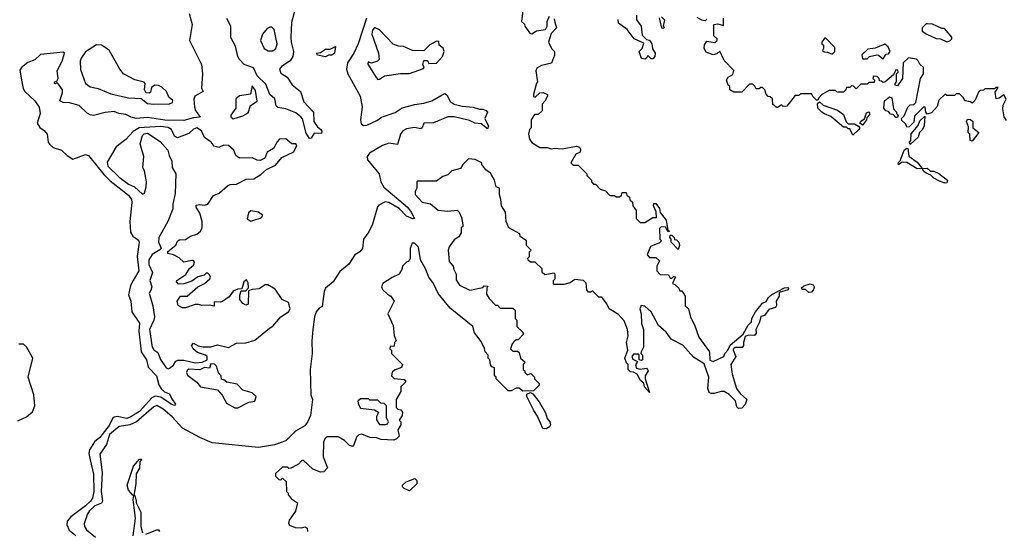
# Model space of a CAD drawing. Extents: x 2472589 to 2662339, y 701009 to 849030.
# Tile 82 of 256: x 2592171 to 2598368, y 731755 to 734976. Entities that reach past the tile are written whole.
import ezdxf

# ---------------------------------------------------------------- set-up
doc = ezdxf.new("R2010")
doc.units = 0

msp = doc.modelspace()

# ---------------------------------------------------------------- linework, layer by layer
at = {"layer": '0CON05XD'}
for points in [[(2593237.2, 735015), (2593256.2, 734945), (2593239.2, 734845), (2593315.3, 734695), (2593321.9, 734635), (2593315.5, 734545.5), (2593326.7, 734525), (2593272.5, 734495), (2593266.1, 734475), (2593271.1, 734425), (2593277.1, 734405), (2593306.9, 734363.1), (2593265, 734358.5), (2593205, 734340.9), (2593085, 734344.4), (2592975, 734360.4), (2592905, 734354.2), (2592872, 734362), (2592838.9, 734378.9), (2592795, 734385.4), (2592765, 734397.3), (2592708.1, 734391.9), (2592635, 734373.8), (2592615, 734377.5), (2592595, 734388.6), (2592545, 734436.4), (2592485, 734452), (2592443.9, 734453.9), (2592423.3, 734465), (2592440, 734515), (2592440, 734535), (2592415, 734570), (2592405, 734580), (2592397, 734573), (2592390, 734575), (2592390, 734585), (2592405, 734590), (2592412.5, 734605), (2592406.2, 734655), (2592439.4, 734715), (2592453.3, 734765), (2592445, 734771.2), (2592302.5, 734757.5), (2592266, 734724), (2592222.7, 734707.3), (2592183.5, 734675), (2592171.9, 734658.1), (2592185.5, 734584.5), (2592192.9, 734542.9), (2592203.3, 734523.3), (2592265.6, 734465), (2592294.4, 734425), (2592299.1, 734385), (2592281.2, 734325), (2592297.4, 734297.4), (2592325, 734278.5), (2592343.9, 734255), (2592350.4, 734205), (2592360.3, 734190.3), (2592382.6, 734172.6), (2592434.3, 734155), (2592470.3, 734120.3), (2592505, 734097.9), (2592585, 734127.8), (2592605, 734121.9), (2592701, 734001), (2592741.3, 733961.3), (2592855, 733870.9), (2592874.6, 733845), (2592877.5, 733825), (2592864.7, 733705), (2592867.9, 733637.9), (2592882.9, 733612.9), (2592918.5, 733588.5), (2592922.2, 733575), (2592910.5, 733485), (2592920, 733395), (2592884.7, 733335.3), (2592867.6, 733302.4), (2592856.7, 733245), (2592870, 733205), (2592877, 733137), (2592924.4, 733065), (2592920.5, 733015), (2592936, 732885), (2592970, 732835), (2592978.8, 732788.8), (2593032, 732735), (2593046.8, 732676.8), (2593061.3, 732651.3), (2593082.8, 732632.8), (2593115, 732620), (2593128.3, 732588.3), (2593152, 732555), (2593145, 732548), (2593125, 732555.5), (2593058.8, 732598.8), (2593023.9, 732606.1), (2593003.7, 732596.3), (2592925, 732510.3), (2592870.5, 732475), (2592845, 732466.5), (2592785, 732479.1), (2592765, 732474.6), (2592754.3, 732465.7), (2592735, 732420.8), (2592675.4, 732345), (2592641.5, 732318.5), (2592611.1, 732268.9), (2592605.9, 732245), (2592614.3, 732204.3), (2592635.9, 732115), (2592638.1, 732005), (2592630, 731965), (2592617.7, 731945), (2592585, 731915.4), (2592492.8, 731847.2), (2592470.9, 731819.1), (2592467, 731797), (2592482.2, 731762.2), (2592525, 731729.5)], [(2593910.8, 735065), (2593881.1, 734958.9), (2593878.1, 734865), (2593879.2, 734835), (2593894.3, 734775.7), (2593889.2, 734745), (2593872.9, 734717.1), (2593818.8, 734681.2), (2593806.7, 734665), (2593815, 734639.2), (2593855.3, 734615.3), (2593886.4, 734566.4), (2593938.8, 734525), (2593959.1, 734459.1), (2594019.4, 734395), (2594022.5, 734335), (2594045, 734301.2), (2594066.7, 734285), (2594072.5, 734275), (2594070, 734260), (2594025, 734262.5), (2594005, 734230), (2593995, 734227.5), (2593975, 734261.2), (2593951.5, 734351.5), (2593941.4, 734365), (2593909.6, 734389.6), (2593845.4, 734415.4), (2593795, 734422.5), (2593785, 734433.3), (2593777, 734477), (2593744.6, 734505), (2593719.8, 734569.8), (2593665, 734622.1), (2593643.5, 734673.5), (2593584.5, 734695), (2593554.7, 734725), (2593543.8, 734745), (2593529.1, 734809.1), (2593499.7, 734865), (2593500.8, 734935), (2593475, 734984)], [(2595337.5, 735035), (2595330, 734965), (2595348.3, 734948.3), (2595350, 734935), (2595381.7, 734891.7), (2595395, 734887.5), (2595423.6, 734906.4), (2595480, 734915), (2595490, 734935), (2595490, 734965), (2595505, 734997.5)], [(2594353.5, 734986.5), (2594301.8, 734825), (2594274.7, 734765), (2594234.6, 734705), (2594227.9, 734665), (2594236.2, 734636.2), (2594313.1, 734495), (2594327.3, 734425), (2594316.5, 734345), (2594320.3, 734320.3), (2594335, 734310.6), (2594355, 734311.8), (2594419.2, 734340.8), (2594447.6, 734362.4), (2594535, 734392.5), (2594578, 734422), (2594657.4, 734442.6), (2594715, 734450), (2594765, 734466.4), (2594845, 734512), (2594860.7, 734500.7), (2594880.7, 734460.7), (2594904.6, 734444.6), (2594955, 734431.1), (2595025, 734425.6), (2595065, 734412), (2595085, 734412.5), (2595107.5, 734405), (2595116.2, 734395), (2595098.8, 734355), (2595122.5, 734305), (2595115, 734290), (2595075, 734321.2), (2595035, 734324.4), (2595002.5, 734342.5), (2594905.4, 734365.4), (2594865, 734364), (2594775, 734327.3), (2594715, 734323.8), (2594704, 734296), (2594695, 734290), (2594655, 734297.9), (2594605, 734290), (2594583.1, 734276.9), (2594567.5, 734255), (2594549.4, 734190.6), (2594495, 734198.2), (2594454.4, 734185), (2594373.1, 734135), (2594357.1, 734115), (2594359.4, 734095), (2594434.3, 734005), (2594443.6, 733955), (2594462.2, 733922.2), (2594611.5, 733795), (2594635.6, 733765), (2594655.9, 733724.1), (2594645, 733722), (2594605, 733740), (2594558.3, 733788.3), (2594495, 733826), (2594471.4, 733828.6), (2594430.9, 733809.1), (2594422.2, 733797.8), (2594390.8, 733689.2), (2594368.8, 733641.2), (2594335.8, 733595), (2594328.5, 733535), (2594311.4, 733515), (2594280, 733495), (2594242.8, 733437.2), (2594185, 733390.8), (2594143.7, 733326.3), (2594095.8, 733285), (2594087.1, 733265), (2594075, 733170), (2594055, 733160), (2594037, 733137), (2594026.7, 733105), (2594016.5, 733025), (2594010, 732955), (2594011.8, 732875), (2593999.1, 732775), (2594003.3, 732615), (2594013.3, 732585), (2594001.1, 732485), (2593985, 732446), (2593965, 732420), (2593906.7, 732385), (2593845.4, 732324.6), (2593775, 732300), (2593675, 732282.5), (2593383, 732313), (2593305.5, 732345.5), (2593195, 732404.2), (2593131.4, 732475), (2593073.1, 732525), (2593033.2, 732546.8), (2593015, 732539.6), (2592905.6, 732444.4), (2592864.3, 732425.7), (2592798, 732415), (2592736.5, 732365), (2592717.6, 732302.4), (2592675, 732240), (2592689.6, 732125), (2592683.3, 732005), (2592691.5, 731945), (2592686.5, 731933.5), (2592645, 731916), (2592609.7, 731885), (2592596.9, 731865), (2592577.8, 731805), (2592579.5, 731785), (2592590.6, 731765), (2592648.6, 731718.6)], [(2595535, 734982.5), (2595539.3, 734960.7), (2595550, 734925), (2595515, 734890), (2595500, 734835), (2595517.5, 734795), (2595536.7, 734775), (2595536.4, 734753.6), (2595518.3, 734701.7), (2595455, 734687.5), (2595425, 734670), (2595420, 734655), (2595430, 734585), (2595423, 734577), (2595404.3, 734505), (2595405, 734493.3), (2595415, 734488.8), (2595444.3, 734515.7), (2595465, 734517.1), (2595492.5, 734505), (2595492.5, 734495), (2595477, 734463), (2595460, 734445), (2595458.3, 734401.7), (2595435, 734380), (2595411.7, 734378.3), (2595390, 734345), (2595390, 734295), (2595380, 734285), (2595372.5, 734255), (2595380, 734225), (2595395, 734202.5), (2595445, 734172.5), (2595491.7, 734171.7), (2595515, 734162.5), (2595535, 734167.5), (2595585, 734162.5), (2595675, 734180), (2595693.6, 734173.6), (2595700.7, 734160.7), (2595697.5, 734142.5), (2595670.7, 734129.3), (2595640, 734075), (2595655, 734060), (2595685, 734060), (2595740, 734005), (2595740, 733995), (2595770, 733965), (2595770, 733955), (2595781.7, 733941.7), (2595795, 733940), (2595825, 733910), (2595858.3, 733898.3), (2595885, 733870), (2595915, 733870), (2595925, 733860), (2595945, 733860), (2595958.3, 733871.7), (2595961.7, 733888.3), (2595988.3, 733888.3), (2595991.7, 733871.7), (2596008.3, 733858.3), (2596011.7, 733841.7), (2596028.3, 733828.3), (2596030, 733805), (2596050, 733775), (2596050, 733725), (2596075, 733700), (2596105, 733700), (2596155, 733730), (2596178.3, 733731.7), (2596177, 733767), (2596160, 733805), (2596161.7, 733818.3), (2596175, 733820), (2596197, 733787), (2596202.5, 733762.5), (2596240, 733715), (2596250, 733650), (2596260, 733645), (2596251.7, 733641.7), (2596235, 733670), (2596208.3, 733671.7), (2596198.3, 733661.7), (2596200, 733595), (2596210, 733585), (2596198.3, 733571.7), (2596141.7, 733548.3), (2596120, 733495), (2596135, 733480), (2596175, 733480), (2596198.3, 733458.3), (2596180, 733425), (2596180, 733395), (2596201.7, 733371.7), (2596255, 733370), (2596265, 733350), (2596275, 733350), (2596285, 733360), (2596298.3, 733358.3), (2596280, 733315), (2596295, 733310), (2596320, 733285), (2596325, 733270), (2596338.3, 733268.3), (2596360, 733235), (2596360, 733175), (2596380, 733155), (2596393, 733103), (2596417.5, 733055), (2596445, 732977.5), (2596512, 732885), (2596513.6, 732833.6), (2596536.1, 732823.9), (2596602.5, 732855), (2596608, 732875), (2596628, 732895), (2596643.2, 732926.8), (2596723.8, 732996.2), (2596755, 733052.5), (2596776, 733074), (2596778.8, 733095), (2596802.1, 733137.9), (2596845, 733192.5), (2596868, 733202), (2596882.7, 733227.3), (2596904.2, 733245.8), (2596985, 733287.5), (2597005, 733290), (2597010, 733285), (2597007.5, 733275), (2596951.7, 733258.3), (2596950, 733235), (2596931.2, 733205), (2596933, 733177), (2596927.5, 733165), (2596885, 733152.5), (2596857.5, 733115), (2596835, 733107.5), (2596827.7, 733072.3), (2596803.6, 733026.4), (2596806.4, 733003.6), (2596795, 732987.5), (2596755, 732990), (2596737.5, 732982.5), (2596726, 732945), (2596726.2, 732925), (2596717.5, 732912.5), (2596675, 732912.9), (2596664.3, 732905.7), (2596662, 732895), (2596678, 732855), (2596646.2, 732805), (2596654, 732745), (2596681.2, 732655), (2596705, 732622.5), (2596747.5, 732585), (2596737, 732553), (2596715, 732530), (2596695, 732527.5), (2596685, 732540), (2596676.4, 732576.4), (2596635.8, 732615.8), (2596605, 732636.2), (2596585, 732636.2), (2596542.3, 732622.3), (2596522.5, 732622.5), (2596510, 732630), (2596501.4, 732655), (2596507.5, 732725), (2596479.2, 732809.2), (2596410.7, 732850.7), (2596345, 732926.7), (2596270, 732965), (2596239.3, 733009.3), (2596191.7, 733051.7), (2596145, 733136.7), (2596105, 733172.5), (2596083, 733177), (2596073.8, 733155), (2596081.2, 733125), (2596084.1, 733064.1), (2596096.7, 733025), (2596097.5, 732915), (2596082.5, 732885), (2596080, 732875), (2596085, 732870)], [(2596052.5, 735005), (2596053.3, 734975), (2596081.2, 734935), (2596088.3, 734878.3), (2596115, 734852.5), (2596135, 734847.5), (2596150, 734825), (2596153.6, 734793.6), (2596170, 734765), (2596167.5, 734745), (2596155, 734730), (2596145, 734730), (2596125, 734750), (2596116.7, 734733.3), (2596105, 734727.5), (2596085, 734732.5), (2596070, 734775), (2596087.5, 734795), (2596098.3, 734828.3), (2596037.5, 734855), (2595993.3, 734915), (2595940, 734955), (2595937, 734977)], [(2596210, 734995), (2596230, 734975), (2596220, 734935), (2596227, 734927), (2596225, 734920), (2596213, 734923), (2596198.3, 734988.3)], [(2596495, 734980), (2596485, 734970), (2596463, 734973), (2596435, 734990)], [(2598365, 734503.3), (2598335, 734481.2), (2598317, 734477), (2598310.5, 734519.5), (2598328.3, 734548.3), (2598315, 734550), (2598305, 734540), (2598245, 734540), (2598237, 734533), (2598215, 734530), (2598205, 734520), (2598185, 734470), (2598165, 734450), (2598155, 734460), (2598120, 734465), (2598110, 734485), (2598085, 734510), (2598065, 734510), (2598055, 734500), (2598005, 734500), (2597995, 734507.5), (2597955, 734470), (2597945, 734430), (2597909.3, 734390.7), (2597881.7, 734381.7), (2597873, 734393), (2597870, 734425), (2597861.7, 734428.3), (2597801.7, 734368.3), (2597798.3, 734331.7), (2597768.3, 734301.7), (2597755, 734300), (2597748.3, 734318.3), (2597721.7, 734341.7), (2597720, 734355), (2597738.3, 734371.7), (2597760, 734425), (2597775, 734440), (2597798.3, 734441.7), (2597810, 734455), (2597840, 734605), (2597860, 734635), (2597860, 734675), (2597836, 734696), (2597825, 734717.5), (2597815, 734727.5), (2597765, 734736.7), (2597730, 734705), (2597727.5, 734605), (2597695, 734560), (2597680, 734565), (2597680, 734575), (2597690, 734585), (2597690, 734635), (2597700, 734645), (2597698.3, 734658.3), (2597685, 734660), (2597670, 734630), (2597615, 734582.5), (2597605, 734580), (2597595, 734590), (2597581.7, 734591.7), (2597580, 734605), (2597568.3, 734618.3), (2597545, 734620), (2597540, 734605), (2597550, 734595), (2597548.3, 734581.7), (2597515, 734580), (2597505, 734570), (2597465, 734570), (2597435, 734540), (2597418.3, 734558.3), (2597405, 734560), (2597395, 734550), (2597375, 734550), (2597370, 734535), (2597355, 734520), (2597315, 734520), (2597305, 734530), (2597265, 734530), (2597220, 734505), (2597200, 734485), (2597195, 734470), (2597185, 734470), (2597165, 734490), (2597155, 734510), (2597085, 734510), (2597075, 734500), (2597051.7, 734498.3), (2596998.3, 734431.7), (2596975, 734430), (2596965, 734440), (2596938.3, 734421.7), (2596911.7, 734441.7), (2596908.3, 734478.3), (2596895, 734490), (2596881.7, 734491.7), (2596868.3, 734508.3), (2596860, 734535), (2596845, 734550), (2596835, 734550), (2596825, 734540), (2596805, 734540), (2596798.3, 734558.3), (2596785, 734570), (2596765, 734570), (2596715, 734520), (2596665, 734520), (2596640, 734535), (2596640, 734555), (2596630, 734565), (2596620, 734595), (2596630, 734615), (2596659.3, 734630.7), (2596666.1, 734656.1), (2596605, 734720), (2596578.3, 734778.3), (2596557.7, 734762.3), (2596535, 734756), (2596491.2, 734771.2), (2596478.8, 734795), (2596481.2, 734818.8), (2596495, 734840), (2596545, 734833.3), (2596560, 734845), (2596560, 734855), (2596540, 734875), (2596540, 734945), (2596565, 734950), (2596600, 734940), (2596600, 734985)], [(2598005, 734837.5), (2598025, 734842.5), (2598036.7, 734855), (2598037, 734867), (2597991.7, 734921.7), (2597975, 734920), (2597915, 734947.5), (2597885, 734950), (2597875, 734950), (2597850, 734925), (2597850, 734905), (2597880, 734885), (2597938.3, 734858.3), (2597966.4, 734856.4), (2598005, 734837.5)], [(2593765, 734779.2), (2593782.5, 734795), (2593791.9, 734825), (2593772, 734915), (2593758.3, 734928.3), (2593745, 734930), (2593728.5, 734921.5), (2593700, 734885), (2593685.6, 734845), (2593709.2, 734795), (2593735, 734780.6), (2593765, 734779.2)], [(2594425, 734600), (2594435, 734602.5), (2594467, 734623), (2594567, 734637), (2594625, 734637.5), (2594711.7, 734668.3), (2594717.5, 734675), (2594707.5, 734695), (2594715, 734720), (2594738.3, 734718.3), (2594745, 734700), (2594795, 734703.3), (2594832.5, 734745), (2594842.5, 734775), (2594837, 734797), (2594810, 734815), (2594808.3, 734838.3), (2594795, 734840), (2594752.7, 734817.3), (2594715, 734780), (2594643, 734783), (2594587, 734807), (2594555, 734810), (2594521.7, 734821.7), (2594435, 734912.5), (2594403.2, 734926.8), (2594390.7, 734909.3), (2594387.8, 734885), (2594430, 734765), (2594433.3, 734725), (2594423.9, 734716.1), (2594385, 734702.5), (2594365, 734710), (2594363, 734697), (2594415, 734612.5), (2594425, 734600)], [(2597285, 734760), (2597300, 734775), (2597301.7, 734801.7), (2597245, 734860), (2597235, 734860), (2597220, 734835), (2597220, 734825), (2597230, 734815), (2597230, 734795), (2597223, 734783), (2597233.6, 734773.6), (2597255, 734772.5), (2597285, 734760)], [(2597605, 734730), (2597621.7, 734758.3), (2597638.3, 734761.7), (2597650, 734775), (2597637.5, 734805), (2597615, 734822.5), (2597555, 734796.7), (2597509.3, 734790.7), (2597470, 734755), (2597475, 734730), (2597505, 734730), (2597520, 734745), (2597565, 734754), (2597575, 734753.3), (2597605, 734730)], [(2593015, 734444), (2593115, 734446.2), (2593133.3, 734455), (2593135, 734466.7), (2593109.5, 734489.5), (2593095, 734524.2), (2593065, 734551.9), (2593045, 734562.9), (2593022.5, 734565), (2593001.7, 734548.3), (2592995, 734520), (2592985, 734513.3), (2592966.4, 734516.4), (2592956.2, 734535), (2592961.2, 734575), (2592955, 734583.3), (2592895, 734597.8), (2592825, 734634.4), (2592800.4, 734665), (2592733.3, 734785), (2592685, 734816.7), (2592655, 734818.1), (2592585, 734774.2), (2592558.6, 734735), (2592552, 734715), (2592553.1, 734663.1), (2592585, 734573.8), (2592615, 734554), (2592665, 734542.9), (2592745, 734510.5), (2592855, 734484.4), (2592935, 734480), (2592975, 734448.8), (2593015, 734444)], [(2594095, 734743.3), (2594045, 734753.8), (2594040, 734765), (2594065, 734770), (2594095, 734790), (2594125, 734790), (2594158.3, 734808.3), (2594152.5, 734765), (2594135, 734752.5), (2594115, 734752.5), (2594095, 734743.3)], [(2593515, 734352.5), (2593575, 734370), (2593610, 734390), (2593623.3, 734435), (2593665.7, 734464.3), (2593655, 734530), (2593635, 734560), (2593623.3, 734506.7), (2593555, 734496.2), (2593531.7, 734478.3), (2593531.7, 734418.3), (2593500, 734375), (2593500, 734365), (2593515, 734352.5)], [(2597415, 734250), (2597395, 734290), (2597385, 734290), (2597375, 734300), (2597355, 734300), (2597275, 734367.5), (2597235, 734382.5), (2597220, 734395), (2597195, 734420), (2597191.7, 734448.3), (2597205, 734460), (2597228.3, 734438.3), (2597317, 734407), (2597355, 734380), (2597373, 734333), (2597385, 734320), (2597425, 734320), (2597450, 734305), (2597457.5, 734295), (2597452.5, 734285), (2597415, 734250)], [(2597695, 734360), (2597685, 734360), (2597668.3, 734378.3), (2597651.7, 734381.7), (2597638.3, 734398.3), (2597621.7, 734401.7), (2597608.3, 734418.3), (2597612.5, 734465), (2597645, 734490), (2597660, 734485), (2597670, 734415), (2597690, 734395), (2597690, 734385), (2597700, 734375), (2597695, 734360)], [(2598381.7, 734341.7), (2598367.5, 734365), (2598358, 734415), (2598361.2, 734438.8), (2598378.8, 734475), (2598365, 734503.3)], [(2597475, 734312.5), (2597457.5, 734325), (2597463.6, 734336.4), (2597488.3, 734351.7), (2597500.7, 734389.3), (2597517, 734397), (2597521.7, 734378.3), (2597501.7, 734358.3), (2597500, 734345), (2597475, 734312.5)], [(2597775, 734190), (2597770, 734205), (2597780, 734215), (2597781.7, 734258.3), (2597825, 734310), (2597835, 734340), (2597868.3, 734368.3), (2597863, 734307), (2597852.5, 734285), (2597833, 734267), (2597825, 734237.5), (2597775, 734190)], [(2598165, 734212.5), (2598152.5, 734215), (2598150, 734255), (2598140, 734265), (2598141.7, 734301.7), (2598130, 734335), (2598135, 734350), (2598155, 734347.5), (2598170, 734335), (2598170, 734295), (2598206.2, 734266.2), (2598165, 734212.5)], [(2593105, 732777.5), (2593115, 732782.5), (2593139.3, 732800.7), (2593153.3, 732826.7), (2593167, 732833), (2593205, 732833.8), (2593275, 732816.2), (2593319.3, 732820.7), (2593350, 732835), (2593350, 732855), (2593340, 732865), (2593290.5, 732880.5), (2593262.5, 732905), (2593252.5, 732925), (2593265, 732940), (2593293.6, 732923.6), (2593325, 732916.2), (2593375, 732916.2), (2593415, 732928.8), (2593485, 732912.5), (2593535, 732940), (2593595, 732942), (2593650.7, 732959.3), (2593742.5, 733035), (2593765, 733046.7), (2593813.6, 733106.4), (2593862.3, 733137.7), (2593873.8, 733155), (2593863.3, 733195), (2593822.5, 733215), (2593779.5, 733279.5), (2593733.6, 733306.4), (2593715, 733307.5), (2593677.5, 733282.5), (2593635, 733277.5), (2593611.7, 733268.3), (2593610, 733185), (2593595, 733180), (2593575, 733190), (2593557.5, 733215), (2593557, 733243), (2593565, 733270), (2593595, 733270), (2593611.7, 733288.3), (2593609.3, 733319.3), (2593597.5, 733337.5), (2593582.5, 733325), (2593568.3, 733281.7), (2593545, 733280), (2593515, 733267.5), (2593489.3, 733230.7), (2593447, 733203), (2593435, 733197.5), (2593395, 733200), (2593395, 733172.5), (2593365, 733180), (2593316.4, 733176.4), (2593297.5, 733182.5), (2593275, 733183.8), (2593215, 733162), (2593195, 733162), (2593167.5, 733177.5), (2593161.2, 733205), (2593183.3, 733236.7), (2593225, 733236.7), (2593292.5, 733295), (2593333.3, 733315), (2593367.5, 733345), (2593372.5, 733355), (2593365, 733370), (2593355, 733380), (2593345, 733380), (2593331.7, 733368.3), (2593291.7, 733358.3), (2593255, 733330), (2593205, 733313.8), (2593171.2, 733311.2), (2593157.5, 733325), (2593160, 733335), (2593217.7, 733372.3), (2593240, 733410), (2593265, 733430), (2593271.7, 733451.7), (2593265, 733460), (2593255, 733460), (2593205, 733450), (2593175, 733477.5), (2593140, 733495), (2593103.3, 733503.3), (2593103, 733517), (2593153, 733557), (2593165, 733582.5), (2593175, 733590), (2593215, 733593.3), (2593246.1, 733613.9), (2593285, 733626), (2593308.8, 733645), (2593318.8, 733665), (2593320, 733705), (2593305, 733757.5), (2593282.5, 733795), (2593281.7, 733808.3), (2593305, 733812.5), (2593335, 733808), (2593355, 733814), (2593390.6, 733869.4), (2593426.7, 733885), (2593478.8, 733931.2), (2593495, 733938.8), (2593535, 733940), (2593597.3, 733972.7), (2593645, 733974.2), (2593687.8, 734002.2), (2593725, 734033.3), (2593780.5, 734059.5), (2593821.7, 734108.3), (2593895.9, 734144.1), (2593916.2, 734185), (2593910, 734195), (2593883.9, 734193.9), (2593847, 734227), (2593806.7, 734223.3), (2593791.7, 734208.3), (2593767.5, 734165), (2593727.7, 734142.3), (2593713.3, 734105), (2593685, 734088.8), (2593665, 734091.2), (2593635, 734106), (2593555, 734103.8), (2593530.5, 734120.5), (2593519.2, 734155), (2593485, 734184.3), (2593455, 734187.1), (2593425, 734172), (2593395, 734180), (2593375.5, 734205.5), (2593334.2, 734234.2), (2593315, 734277.5), (2593285, 734294.4), (2593265, 734286.9), (2593235, 734258.8), (2593165, 734232.5), (2593145, 734242.5), (2593126, 734285), (2593105, 734297.9), (2593056.3, 734303.7), (2592922.5, 734295), (2592885, 734272.5), (2592838.3, 734221.7), (2592779.2, 734175), (2592721.7, 734078.3), (2592726.9, 734055), (2592798.1, 733985), (2592855, 733941.1), (2592894.5, 733924.5), (2592945, 733877.5), (2592956.7, 733885), (2592968, 733925), (2592969.2, 733955), (2592956, 734025), (2592946.4, 734046.4), (2592952, 734115), (2592930, 734195), (2592943.6, 734246.4), (2592955, 734257.5), (2592975, 734262.5), (2593055, 734210), (2593103.3, 734155), (2593111.2, 734121.2), (2593128.8, 734085), (2593131.2, 734045), (2593153.3, 734005), (2593148.8, 733881.2), (2593134.2, 733815), (2593134, 733785), (2593104, 733705), (2593046, 733605), (2593044, 733575), (2593061.7, 733538.3), (2593053, 733527), (2593005, 733498), (2592983.8, 733465), (2592984.4, 733435), (2593007.5, 733385), (2592990, 733335), (2593002.5, 733295), (2592997.1, 733272.9), (2592986.7, 733255), (2593010, 733175), (2593018.6, 733105), (2593015.7, 733085), (2592987.1, 733025), (2593004.4, 732915), (2593015, 732898), (2593040, 732880), (2593057.3, 732837.3), (2593092.5, 732785), (2593105, 732777.5)], [(2597995, 733947.5), (2597959.3, 733959.3), (2597925, 733977.5), (2597905, 733997.5), (2597875, 734010), (2597860.7, 734020.7), (2597850, 734040), (2597818.3, 734038.3), (2597755, 734077.5), (2597725, 734080), (2597701.7, 734061.7), (2597700, 734075), (2597711.7, 734088.3), (2597737.5, 734155), (2597755, 734167.5), (2597760, 734165), (2597766.4, 734116.4), (2597819.3, 734079.3), (2597850, 734040), (2597881.7, 734041.7), (2597902.5, 734022.5), (2597925, 734022.5), (2597955, 734007.5), (2598010, 733965), (2598005, 733950), (2597995, 733947.5)], [(2596085, 732870), (2596090, 732865), (2596090, 732835), (2596085, 732830), (2596070, 732835), (2596070, 732865), (2596065, 732870), (2596035, 732870), (2596022.5, 732855), (2596030, 732840), (2596060, 732825), (2596047, 732803), (2596052, 732782), (2596075, 732776), (2596115, 732782.5), (2596122.5, 732775), (2596126.7, 732765), (2596107.5, 732735), (2596106.7, 732715), (2596135, 732630), (2596103.9, 732663.9), (2596098.3, 732688.3), (2596077.5, 732705), (2596057.5, 732745), (2596035, 732757.5), (2596015, 732760), (2596000, 732775), (2596000, 732805), (2595990, 732815), (2595980, 732845), (2595997.5, 732895), (2595990, 732945), (2596000, 732985), (2595996.7, 733025), (2595975, 733080), (2595939.3, 733119.3), (2595880, 733155), (2595867, 733187), (2595835, 733230), (2595815, 733230), (2595775, 733270), (2595765, 733260), (2595751.7, 733261.7), (2595740, 733275), (2595737, 733317), (2595720, 733335), (2595665, 733340), (2595635, 733320), (2595595, 733310), (2595535, 733310), (2595530, 733315), (2595530, 733335), (2595540, 733345), (2595540, 733375), (2595535, 733380), (2595475, 733370), (2595460, 733385), (2595458.3, 733408.3), (2595415, 733450), (2595385, 733450), (2595371.7, 733461.7), (2595370, 733475), (2595380, 733485), (2595380, 733515), (2595390, 733525), (2595360, 733555), (2595360, 733585), (2595321.7, 733611.7), (2595318.3, 733628.3), (2595250, 733665), (2595232.5, 733705), (2595227.5, 733765), (2595202.5, 733805), (2595200, 733845), (2595190, 733875), (2595190, 733915), (2595170, 733925), (2595160, 733965), (2595135, 734010), (2595105, 734030), (2595080, 734065), (2595080, 734075), (2595037, 734097), (2594995, 734100), (2594960, 734065), (2594945, 734040), (2594890, 734025), (2594865, 734000), (2594835, 733990), (2594795, 733960), (2594675, 733960), (2594670, 733955), (2594670, 733915), (2594660, 733895), (2594660, 733875), (2594705, 733827.5), (2594756.7, 733816.7), (2594805, 733777.5), (2594865, 733770), (2594925, 733777.5), (2594937.5, 733765), (2594951.7, 733731.7), (2594960, 733685), (2594960, 733675), (2594950, 733665), (2594950, 733635), (2594935, 733610), (2594905, 733590), (2594873, 733547), (2594867.5, 733525), (2594873, 733453), (2594900, 733425), (2594903, 733403), (2594917.5, 733375), (2594918.3, 733338.3), (2594940, 733305), (2595003.6, 733273.6), (2595085, 733290), (2595095, 733300), (2595118.3, 733298.3), (2595110, 733285), (2595108.3, 733248.3), (2595125, 733220), (2595165, 733180), (2595178.3, 733178.3), (2595195, 733160), (2595275, 733160), (2595288.3, 733148.3), (2595290, 733095), (2595300, 733085), (2595300, 733045), (2595338.3, 733008.3), (2595340, 732995), (2595308.3, 732961.7), (2595295, 732960), (2595281.7, 732948.3), (2595270, 732935), (2595260, 732905), (2595275, 732890), (2595305, 732890), (2595315, 732880), (2595322.5, 732845), (2595347.5, 732825), (2595350, 732815), (2595340, 732805), (2595340, 732775), (2595350, 732765), (2595350, 732755), (2595365, 732740), (2595388.3, 732748.3), (2595410, 732725), (2595410, 732715), (2595440, 732685), (2595440, 732675), (2595405, 732640), (2595338.3, 732638.3), (2595315, 732657.5), (2595295, 732657.5), (2595265, 732640), (2595245, 732640), (2595170, 732715), (2595170, 732725), (2595160, 732735), (2595160, 732785), (2595141.7, 732791.7), (2595133, 732803), (2595130, 732835), (2595120, 732845), (2595120, 732865), (2595100, 732885), (2595097, 732907), (2595075, 732950), (2595047.5, 732985), (2595032.5, 733005), (2595022.5, 733045), (2594880, 733160), (2594805, 733252.5), (2594775.8, 733315), (2594745.8, 733355), (2594725, 733407.5), (2594692.5, 733465), (2594680, 733545), (2594655, 733570), (2594641.7, 733568.3), (2594627.5, 733535), (2594627.5, 733475), (2594620, 733455), (2594605, 733450), (2594580, 733425), (2594577, 733403), (2594560, 733375), (2594515, 733353.3), (2594457.5, 733315), (2594447.5, 733295), (2594455, 733277.5), (2594485, 733247.5), (2594505.9, 733235.9), (2594527.5, 733205), (2594487.5, 733125), (2594521.7, 733051.7), (2594528.3, 732988.3), (2594540, 732955), (2594530, 732945), (2594528.3, 732921.7), (2594501.7, 732918.3), (2594500, 732905), (2594510, 732895), (2594510, 732875), (2594580, 732805), (2594573, 732787), (2594530.3, 732769.7), (2594515, 732756.7), (2594512, 732735), (2594528.3, 732718.3), (2594591.7, 732711.7), (2594600, 732705), (2594600, 732695), (2594570, 732665), (2594570, 732635), (2594540, 732585), (2594540, 732535), (2594550, 732525), (2594569.3, 732519.3), (2594580, 732505), (2594577.5, 732485), (2594560, 732455), (2594570, 732445), (2594570, 732425), (2594550, 732395), (2594560, 732355), (2594543, 732337), (2594525, 732330), (2594447, 732333), (2594417, 732343), (2594375, 732346.7), (2594325, 732366.2), (2594305, 732362.5), (2594291.7, 732348.3), (2594275, 732300), (2594265, 732290), (2594246.4, 732296.4), (2594215, 732327.5), (2594175, 732350), (2594105, 732350), (2594091.7, 732338.3), (2594083.6, 732316.4), (2594082, 732225), (2594107.5, 732155), (2594085, 732130), (2594065, 732127.5), (2594016.4, 732146.4), (2593955, 732202.5), (2593945, 732200), (2593925, 732177.5), (2593877, 732153), (2593865, 732150), (2593855, 732160), (2593825, 732160), (2593781.7, 732118.3), (2593781.7, 732101.7), (2593801.7, 732081.7), (2593815, 732080), (2593825, 732090), (2593848.3, 732068.3), (2593850, 732005), (2593860, 731995), (2593860, 731985), (2593880.7, 731960.7), (2593920, 731935), (2593907, 731883), (2593867.5, 731825), (2593862.5, 731805), (2593870, 731795), (2593905, 731780), (2593945, 731777.5), (2593965, 731782.5), (2593980, 731775), (2593982.5, 731755)], [(2593625, 733707.5), (2593645, 733713.3), (2593683.6, 733726.4), (2593697.5, 733735), (2593700, 733745), (2593673.9, 733763.9), (2593625, 733773.3), (2593610.5, 733759.5), (2593603, 733723), (2593625, 733707.5)], [(2596315, 733530), (2596270, 733575), (2596270, 733595), (2596262.5, 733605), (2596265, 733620), (2596275, 733620), (2596290, 733605), (2596291.7, 733591.7), (2596305, 733590), (2596320, 733575), (2596322.5, 733555), (2596315, 733530)], [(2597138.3, 733258.3), (2597117, 733277), (2597098.3, 733278.3), (2597090, 733285), (2597105, 733300), (2597145, 733312.5), (2597165, 733306.7), (2597170, 733295), (2597167.5, 733275), (2597155, 733260), (2597138.3, 733258.3)], [(2592158.7, 732451.3), (2592213.8, 732476.2), (2592251.5, 732508.5), (2592266.1, 732545), (2592259.5, 732615), (2592224, 732725), (2592252.9, 732845), (2592215, 732916), (2592195, 732934.3), (2592165, 732933.1)], [(2593545, 732533.3), (2593612.3, 732567.7), (2593650, 732575), (2593660, 732605), (2593635, 732627.5), (2593575, 732643.3), (2593540.7, 732680.7), (2593475, 732693.3), (2593455, 732710), (2593441.7, 732711.7), (2593440, 732735), (2593423.3, 732753.3), (2593410, 732795), (2593396.7, 732806.7), (2593375, 732810), (2593365, 732782.5), (2593335, 732787.5), (2593305, 732772), (2593235, 732776.2), (2593225, 732767.5), (2593221.2, 732755), (2593227.7, 732737.7), (2593285, 732693.3), (2593310, 732665), (2593415, 732646.7), (2593445, 732612.5), (2593472.3, 732562.3), (2593525, 732533.3), (2593545, 732533.3)], [(2594473, 732427), (2594485, 732432.5), (2594492.5, 732445), (2594479.3, 732469.3), (2594480, 732545), (2594465, 732560), (2594443, 732563), (2594425, 732580), (2594375, 732580), (2594365, 732590), (2594315, 732590), (2594300, 732575), (2594303, 732553), (2594315, 732530), (2594405, 732520), (2594430, 732505), (2594417.5, 732475), (2594417, 732457), (2594435, 732427.5), (2594473, 732427)], [(2595485, 732400), (2595463, 732403), (2595430.7, 732480.7), (2595406.2, 732515), (2595362.5, 732605), (2595361.7, 732618.3), (2595385, 732630), (2595400, 732620), (2595440.7, 732570.7), (2595480.7, 732500.7), (2595490, 732465), (2595506.7, 732445), (2595512.5, 732425), (2595505, 732412.5), (2595485, 732400)], [(2592890, 731980), (2592885, 731980), (2592856.2, 732015), (2592846.7, 732045), (2592887.5, 732165), (2592925, 732210), (2592935, 732210), (2592940, 732205), (2592928.3, 732191.7), (2592925, 732152.5), (2592903.3, 732116.7), (2592902, 732055), (2592890, 731980)], [(2594625, 732010), (2594590, 732025), (2594580, 732035), (2594580, 732045), (2594603, 732067), (2594657, 732087), (2594670, 732075), (2594670, 732055), (2594625, 732010)], [(2592885, 731726.7), (2592900.9, 731835), (2592884.3, 731955.7), (2592890, 731980), (2592895, 731980), (2592903.8, 731945), (2592903.8, 731933.8), (2592933.1, 731875), (2592933.5, 731786.5), (2592943.1, 731745)], [(2592965, 731736.5), (2593035, 731764.3), (2593045, 731763.8), (2593052, 731755)]]:
    msp.add_lwpolyline(points, dxfattribs=at)

doc.saveas('drawing.dxf')
